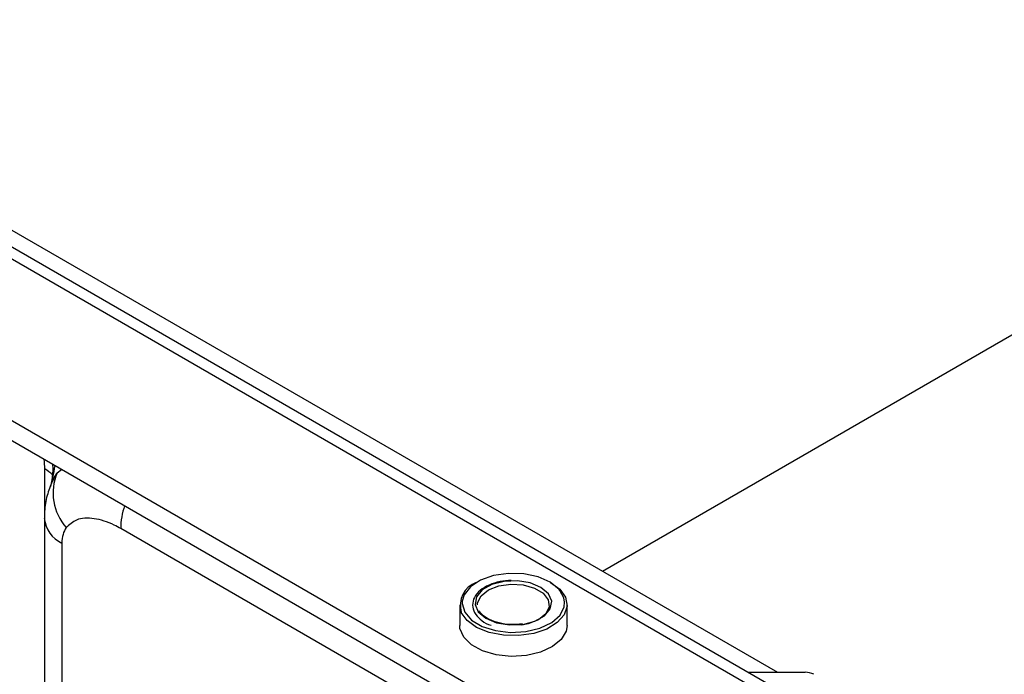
# Model space of a CAD drawing. Header units: millimetres. Extents: x 16386 to 23226, y -7201 to -2390.
# Tile 71 of 94: x 20890 to 20972, y -4540 to -4486. Entities that reach past the tile are written whole.
import ezdxf

# ---------------------------------------------------------------- set-up
doc = ezdxf.new("R2010")
doc.units = ezdxf.units.MM
doc.layers.get('0').update_dxf_attribs({"linetype": 'CONTINUOUS'})

msp = doc.modelspace()

# ---------------------------------------------------------------- linework, layer by layer
at = {"color": 7, "linetype": 'Continuous', "lineweight": 25}
for p, q in [((20938.667, -4531.835), (21438.943, -4243.032)), ((20958.756, -4545.867), (20730.483, -4414.088)), ((20960.256, -4545.718), (20731.983, -4413.939)), ((20947.089, -4552.602), (20718.816, -4420.823)), ((20718.816, -4422.456), (20947.089, -4554.235)), ((20888.499, -4502.874), (20953.255, -4540.256)), ((20892.87, -4524.185), (20892.802, -4524.331)), ((20892.139, -4527.444), (20892.139, -4600.524)), ((20893.603, -4529.485), (20893.603, -4602.565)), ((20926.765, -4534.636), (20926.765, -4536.35)), ((20935.715, -4536.35), (20935.715, -4534.636)), ((20950.794, -4540.256), (20955.574, -4540.256))]:
    msp.add_line(p, q, dxfattribs=at)
at = {"color": 8, "linetype": 'Continuous', "lineweight": 25}
for p, q in [((20892.17, -4526.796), (20892.17, -4523.309)), ((20893.209, -4523.622), (20893.579, -4523.345)), ((20927.74, -4545.159), (20898.502, -4528.281))]:
    msp.add_line(p, q, dxfattribs=at)
at = {"color": 7, "linetype": 'Continuous', "lineweight": 25, "flags": 128}
for points in [[(20935.12, -4533.436), (20935.052, -4533.356), (20934.313, -4532.757), (20933.301, -4532.31), (20932.105, -4532.055), (20930.833, -4532.016), (20929.596, -4532.194), (20928.506, -4532.575), (20927.659, -4533.124), (20927.13, -4533.794), (20926.973, -4534.324)], [(20934.332, -4532.768), (20935.1, -4533.328), (20935.581, -4534.009), (20935.711, -4534.74), (20935.479, -4535.463), (20934.903, -4536.119), (20934.031, -4536.655), (20932.932, -4537.027), (20931.697, -4537.205), (20930.424, -4537.176), (20929.217, -4536.94), (20928.175, -4536.518), (20927.38, -4535.943), (20926.899, -4535.262), (20926.899, -4535.262)], [(20932.016, -4536.264), (20933.031, -4536.003), (20933.83, -4535.557), (20934.317, -4534.98), (20934.432, -4534.342), (20934.162, -4533.72), (20933.54, -4533.188), (20932.641, -4532.811), (20931.572, -4532.635), (20930.464, -4532.68), (20929.449, -4532.941), (20928.65, -4533.387), (20928.163, -4533.964), (20928.048, -4534.602), (20928.318, -4535.225), (20928.94, -4535.756), (20929.839, -4536.133), (20930.908, -4536.31), (20932.016, -4536.264)], [(20928.24, -4534.636), (20928.256, -4534.456), (20928.543, -4533.877), (20929.154, -4533.391), (20930.018, -4533.054), (20931.029, -4532.908), (20932.065, -4532.97), (20933.002, -4533.234), (20933.726, -4533.666), (20934.15, -4534.215), (20934.224, -4534.815), (20933.937, -4535.394), (20933.325, -4535.88), (20932.462, -4536.217), (20931.958, -4536.317)], [(20932.277, -4536.866), (20933.453, -4536.584), (20934.433, -4536.113), (20935.129, -4535.497), (20935.479, -4534.79), (20935.514, -4534.41)], [(20935.715, -4536.35), (20935.64, -4536.821), (20935.232, -4537.518), (20934.5, -4538.12), (20933.505, -4538.578), (20932.326, -4538.856), (20931.059, -4538.932), (20929.806, -4538.797), (20928.67, -4538.465), (20927.742, -4537.961), (20927.097, -4537.327), (20926.788, -4536.614), (20926.765, -4536.35)]]:
    msp.add_lwpolyline(points, dxfattribs=at)
at = {"color": 8, "linetype": 'Continuous', "lineweight": 25, "flags": 128}
for points in [[(20935.514, -4534.41), (20935.453, -4534.054), (20935.12, -4533.436)], [(20926.973, -4534.324), (20926.966, -4534.523), (20927.182, -4535.248), (20927.758, -4535.904), (20928.644, -4536.433), (20929.761, -4536.788), (20931.009, -4536.937), (20932.277, -4536.866)]]:
    msp.add_lwpolyline(points, dxfattribs=at)
at = {"color": 8, "linetype": 'Continuous', "lineweight": 25}
for centre, radius, start, end in [((20890.745, -4525.865), 2.926, 44.29059, 60.83978), ((20904.862, -4528.393), 6.361, 161.50885, 178.98614), ((20894.652, -4527.186), 2.527, 185.86869, 245.47279)]:
    msp.add_arc(centre, radius, start, end, dxfattribs=at)
at = {"color": 7, "linetype": 'Continuous', "lineweight": 25}
for centre, radius, start, end in [((20897.17, -4525.317), 4.309, 156.84087, 221.95914), ((20928.856, -4534.683), 2.041, 110.30798, 196.49355), ((20955.603, -4541.699), 1.443, 61.96102, 91.14382)]:
    msp.add_arc(centre, radius, start, end, dxfattribs=at)
at = {"color": 8, "linetype": 'Continuous', "lineweight": 25}
for centre, major_axis, ratio, start_param, end_param in [((20887.271, -4521.895), (-2.999, 5.197), 0.745396, 4.053488, 4.198656), ((20900.405, -4529.329), (6.847, -6.147), 0.702629, 3.228493, 3.354947), ((20899.209, -4531.905), (-5.364, 8.856), 0.462784, 0.176502, 0.27909)]:
    msp.add_ellipse(centre, major_axis=major_axis, ratio=ratio, start_param=start_param, end_param=end_param, dxfattribs=at)
at = {"color": 7, "linetype": 'Continuous', "lineweight": 25}
for centre, major_axis, ratio, start_param, end_param in [((20899.209, -4531.905), (-5.364, 8.856), 0.462784, 0.27909, 0.301452), ((20896.869, -4531.37), (-2.61, 3.47), 0.565784, 0.169063, 0.644946)]:
    msp.add_ellipse(centre, major_axis=major_axis, ratio=ratio, start_param=start_param, end_param=end_param, dxfattribs=at)
for points, knots in [([(20892.817, -4522.905), (20892.821, -4522.946), (20892.87, -4523.407), (20892.799, -4523.997), (20892.697, -4524.587), (20892.664, -4524.782)], [0, 0, 0, 0, 0.062475, 0.689193, 1, 1, 1, 1]), ([(20892.802, -4524.348), (20892.644, -4524.738), (20892.318, -4525.546), (20892.158, -4526.606), (20892.143, -4527.251), (20892.139, -4527.444)], [0, 0, 0, 0, 0.3958261, 0.818992, 1, 1, 1, 1]), ([(20898.502, -4528.281), (20898.324, -4528.183), (20897.571, -4527.77), (20896.279, -4527.366), (20894.845, -4527.392), (20894.232, -4527.954), (20893.966, -4528.198)], [0, 0, 0, 0, 0.1019021, 0.4312305, 0.7527795, 1, 1, 1, 1]), ([(20931.062, -4532.599), (20930.748, -4532.621), (20930.087, -4532.666), (20929.182, -4532.962), (20928.434, -4533.411), (20927.946, -4533.994), (20927.783, -4534.656), (20927.962, -4535.302), (20928.439, -4535.845), (20928.944, -4536.202), (20929.324, -4536.318), (20929.401, -4536.341)], [0, 0, 0, 0, 0.112732, 0.236988, 0.361985, 0.487862, 0.611508, 0.729825, 0.847382, 0.969053, 1, 1, 1, 1]), ([(20931.988, -4536.23), (20931.823, -4536.249), (20931.341, -4536.304), (20930.511, -4536.262), (20929.599, -4536.046), (20928.885, -4535.68), (20928.481, -4535.345), (20928.413, -4535.155), (20928.402, -4535.125)], [0, 0, 0, 0, 0.110307, 0.323599, 0.537204, 0.749532, 0.96022, 1, 1, 1, 1])]:
    msp.add_open_spline(points, degree=3, knots=knots, dxfattribs=at)
at = {"color": 8, "linetype": 'Continuous', "lineweight": 25}
msp.add_open_spline([(20893.005, -4523.014), (20892.948, -4523.357), (20892.864, -4523.855), (20892.776, -4524.344), (20892.749, -4524.496)], degree=3, knots=[0, 0, 0, 0, 0.687673, 1, 1, 1, 1], dxfattribs=at)

doc.saveas('drawing.dxf')
